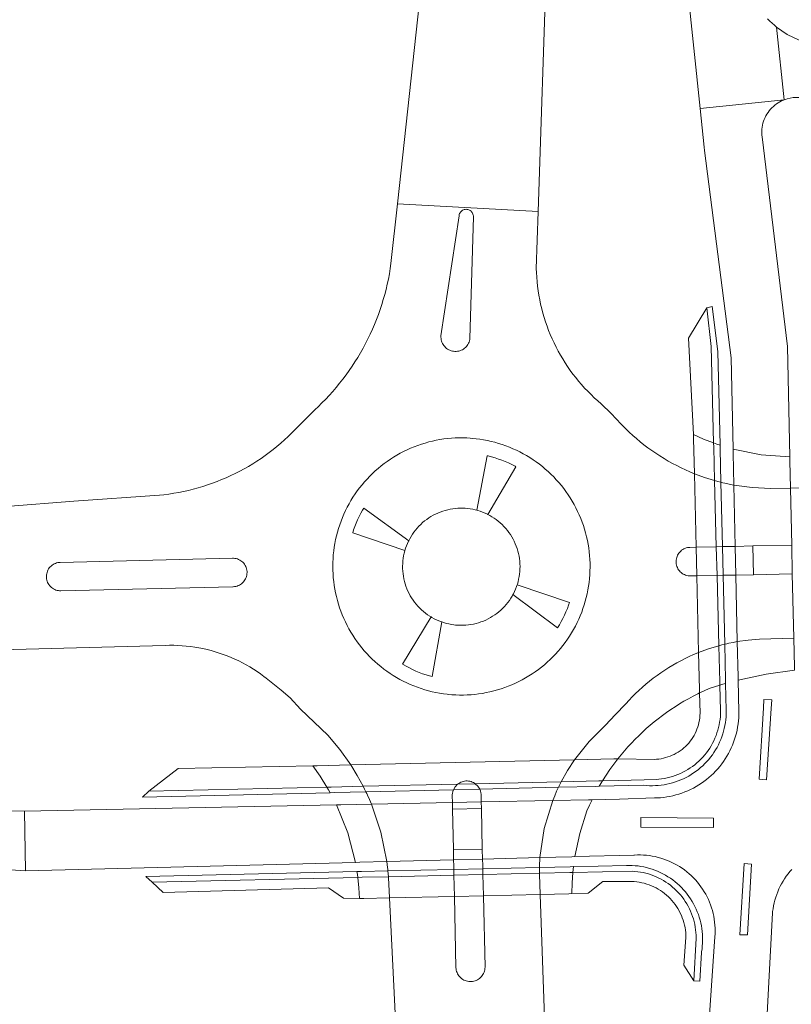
# Model space of a CAD drawing. Extents: x 152825 to 164088, y 457113 to 463005.
# Tile 205 of 256: x 157882 to 157936, y 461577 to 461646. Entities that reach past the tile are written whole.
import ezdxf

# ---------------------------------------------------------------- set-up
doc = ezdxf.new("R2010")
doc.units = 0
doc.header["$LTSCALE"] = 0.5
for name, color, linetype, lineweight in [('B-PV-VH-GESLOTENVERHARDING_ASFALT-GV', 251, 'CONTINUOUS', 18), ('B-PV-VH-ONVERHARD_ZAND-GV', 251, 'CONTINUOUS', 18), ('B-PV-VH-OPENVERHARDING_BETONSTRAATSTEEN-GV', 251, 'CONTINUOUS', 18)]:
    doc.layers.add(name, color=color, linetype=linetype, lineweight=lineweight)

msp = doc.modelspace()

# ---------------------------------------------------------------- linework, layer by layer
at = {"layer": 'B-PV-VH-GESLOTENVERHARDING_ASFALT-GV', "flags": 128}
for points in [[(157908.144, 461633.205), (157917.986, 461632.666), (157918.558, 461650.14), (157919.014, 461664.718), (157919.025, 461666.242), (157911.723, 461667.084), (157911.704, 461666.816), (157911.545, 461664.539)], [(157935.188, 461640.489), (157929.302, 461639.874), (157929.583, 461637.184), (157929.615, 461636.931), (157931.47, 461622.436), (157931.611, 461616.061), (157933.577, 461615.666), (157935.576, 461615.514), (157935.407, 461623.233), (157933.639, 461637.886), (157933.625, 461638.018), (157933.619, 461638.158), (157933.62, 461638.298), (157933.63, 461638.438), (157933.647, 461638.576), (157933.672, 461638.714), (157933.705, 461638.85), (157933.746, 461638.984), (157933.795, 461639.115), (157933.85, 461639.244), (157933.913, 461639.369), (157933.983, 461639.49), (157934.06, 461639.607), (157934.144, 461639.719), (157934.234, 461639.827), (157934.329, 461639.929), (157934.431, 461640.025), (157934.537, 461640.116), (157934.649, 461640.2), (157934.765, 461640.278), (157934.886, 461640.349), (157935.01, 461640.413), (157935.139, 461640.47)], [(157912.876, 461632.822), (157912.94, 461632.827), (157913.003, 461632.825), (157913.065, 461632.815), (157913.126, 461632.797), (157913.184, 461632.771), (157913.238, 461632.738), (157913.288, 461632.699), (157913.332, 461632.654), (157913.37, 461632.603), (157913.402, 461632.548), (157913.426, 461632.49), (157913.443, 461632.429), (157913.452, 461632.366), (157913.453, 461632.303), (157913.212, 461623.785), (157913.201, 461623.713), (157913.18, 461623.625), (157913.151, 461623.54), (157913.115, 461623.457), (157913.071, 461623.378), (157913.021, 461623.304), (157912.964, 461623.234), (157912.902, 461623.169), (157912.833, 461623.11), (157912.76, 461623.057), (157912.683, 461623.011), (157912.602, 461622.972), (157912.517, 461622.94), (157912.43, 461622.916), (157912.341, 461622.9), (157912.252, 461622.892), (157912.162, 461622.891), (157912.072, 461622.899), (157911.983, 461622.915), (157911.896, 461622.938), (157911.811, 461622.969), (157911.73, 461623.008), (157911.652, 461623.053), (157911.578, 461623.105), (157911.51, 461623.164), (157911.447, 461623.228), (157911.389, 461623.298), (157911.339, 461623.372), (157911.295, 461623.451), (157911.258, 461623.533), (157911.229, 461623.618), (157911.207, 461623.706), (157911.193, 461623.795), (157911.187, 461623.885), (157911.189, 461623.975), (157912.454, 461632.383), (157912.457, 461632.404), (157912.471, 461632.466), (157912.492, 461632.525), (157912.521, 461632.582), (157912.556, 461632.634), (157912.598, 461632.681), (157912.646, 461632.723), (157912.698, 461632.759), (157912.755, 461632.787), (157912.815, 461632.808)], [(157912.451, 461616.851), (157912.72, 461616.852), (157912.988, 461616.845), (157913.237, 461616.822), (157913.375, 461616.811), (157913.642, 461616.785), (157913.908, 461616.75), (157914.173, 461616.708), (157914.437, 461616.658), (157914.698, 461616.6), (157914.959, 461616.534), (157915.216, 461616.46), (157915.472, 461616.379), (157915.725, 461616.29), (157915.975, 461616.193), (157916.223, 461616.089), (157916.467, 461615.978), (157916.707, 461615.86), (157916.944, 461615.734), (157917.178, 461615.602), (157917.407, 461615.463), (157917.632, 461615.316), (157917.852, 461615.164), (157918.068, 461615.004), (157918.279, 461614.839), (157918.485, 461614.667), (157918.685, 461614.489), (157918.881, 461614.305), (157919.07, 461614.115), (157919.254, 461613.92), (157919.432, 461613.72), (157919.604, 461613.514), (157919.77, 461613.303), (157919.93, 461613.087), (157920.082, 461612.867), (157920.229, 461612.642), (157920.368, 461612.413), (157920.501, 461612.18), (157920.626, 461611.943), (157920.745, 461611.702), (157920.856, 461611.458), (157920.96, 461611.211), (157921.057, 461610.96), (157921.146, 461610.707), (157921.227, 461610.452), (157921.301, 461610.194), (157921.367, 461609.934), (157921.425, 461609.672), (157921.476, 461609.409), (157921.518, 461609.144), (157921.553, 461608.878), (157921.579, 461608.611), (157921.598, 461608.344), (157921.609, 461608.076), (157921.611, 461607.807), (157921.606, 461607.539), (157921.593, 461607.271), (157921.572, 461607.004), (157921.543, 461606.737), (157921.505, 461606.472), (157921.46, 461606.207), (157921.407, 461605.944), (157921.347, 461605.683), (157921.278, 461605.424), (157921.202, 461605.167), (157921.118, 461604.912), (157921.027, 461604.66), (157920.928, 461604.41), (157920.821, 461604.164), (157920.708, 461603.921), (157920.587, 461603.682), (157920.459, 461603.446), (157920.324, 461603.214), (157920.183, 461602.986), (157920.034, 461602.763), (157919.879, 461602.544), (157919.718, 461602.33), (157919.55, 461602.121), (157919.376, 461601.916), (157919.196, 461601.718), (157919.01, 461601.524), (157918.819, 461601.336), (157918.622, 461601.154), (157918.42, 461600.978), (157918.212, 461600.808), (157917.999, 461600.645), (157917.782, 461600.487), (157917.56, 461600.337), (157917.334, 461600.193), (157917.104, 461600.055), (157916.869, 461599.925), (157916.631, 461599.802), (157916.389, 461599.686), (157916.144, 461599.577), (157915.896, 461599.475), (157915.644, 461599.381), (157915.391, 461599.295), (157915.134, 461599.216), (157914.876, 461599.145), (157914.615, 461599.082), (157914.353, 461599.026), (157914.089, 461598.978), (157913.823, 461598.938), (157913.557, 461598.906), (157913.29, 461598.882), (157913.022, 461598.866), (157912.754, 461598.858), (157912.486, 461598.858), (157912.218, 461598.866), (157911.95, 461598.882), (157911.683, 461598.906), (157911.623, 461598.913), (157911.357, 461598.946), (157911.092, 461598.988), (157910.828, 461599.037), (157910.566, 461599.095), (157910.306, 461599.16), (157910.048, 461599.233), (157909.792, 461599.313), (157909.539, 461599.401), (157909.288, 461599.497), (157909.04, 461599.6), (157908.796, 461599.711), (157908.555, 461599.828), (157908.317, 461599.953), (157908.084, 461600.085), (157907.854, 461600.224), (157907.628, 461600.369), (157907.407, 461600.521), (157907.191, 461600.68), (157906.98, 461600.845), (157906.773, 461601.016), (157906.572, 461601.194), (157906.376, 461601.377), (157906.186, 461601.566), (157906.001, 461601.761), (157905.822, 461601.961), (157905.65, 461602.166), (157905.483, 461602.377), (157905.323, 461602.592), (157905.169, 461602.812), (157905.022, 461603.036), (157904.882, 461603.265), (157904.749, 461603.498), (157904.622, 461603.734), (157904.503, 461603.975), (157904.391, 461604.218), (157904.286, 461604.465), (157904.189, 461604.715), (157904.099, 461604.968), (157904.017, 461605.223), (157903.942, 461605.481), (157903.875, 461605.741), (157903.816, 461606.003), (157903.765, 461606.266), (157903.721, 461606.531), (157903.686, 461606.797), (157903.658, 461607.063), (157903.639, 461607.331), (157903.627, 461607.599), (157903.623, 461607.867), (157903.628, 461608.136), (157903.64, 461608.404), (157903.66, 461608.671), (157903.689, 461608.938), (157903.725, 461609.204), (157903.769, 461609.468), (157903.821, 461609.732), (157903.881, 461609.993), (157903.949, 461610.253), (157904.024, 461610.51), (157904.107, 461610.765), (157904.198, 461611.018), (157904.296, 461611.268), (157904.401, 461611.514), (157904.514, 461611.758), (157904.634, 461611.998), (157904.761, 461612.234), (157904.895, 461612.466), (157905.036, 461612.695), (157905.184, 461612.919), (157905.338, 461613.138), (157905.499, 461613.353), (157905.666, 461613.563), (157905.839, 461613.768), (157906.018, 461613.967), (157906.203, 461614.161), (157906.394, 461614.35), (157906.591, 461614.533), (157906.793, 461614.709), (157906.999, 461614.88), (157907.211, 461615.045), (157907.428, 461615.203), (157907.65, 461615.354), (157907.875, 461615.499), (157908.105, 461615.637), (157908.339, 461615.769), (157908.577, 461615.893), (157908.819, 461616.01), (157909.063, 461616.119), (157909.312, 461616.222), (157909.562, 461616.317), (157909.816, 461616.404), (157910.072, 461616.484), (157910.331, 461616.556), (157910.591, 461616.62), (157910.853, 461616.677), (157911.117, 461616.726), (157911.382, 461616.767), (157911.648, 461616.8), (157911.916, 461616.825), (157912.183, 461616.842)], [(157935.576, 461615.514), (157933.577, 461615.666), (157931.611, 461616.061), (157931.617, 461615.785), (157931.667, 461613.544), (157931.762, 461609.257), (157931.806, 461607.252), (157931.909, 461602.596), (157931.964, 461600.134), (157931.969, 461599.906), (157933.923, 461600.323), (157935.903, 461600.597), (157935.898, 461600.82), (157935.854, 461602.827), (157935.755, 461607.331), (157935.711, 461609.344), (157935.624, 461613.334), (157935.582, 461615.25)], [(157896.624, 461606.435), (157884.612, 461606.149), (157884.523, 461606.151), (157884.434, 461606.161), (157884.347, 461606.18), (157884.262, 461606.205), (157884.179, 461606.239), (157884.1, 461606.28), (157884.024, 461606.327), (157883.953, 461606.381), (157883.888, 461606.442), (157883.828, 461606.508), (157883.774, 461606.579), (157883.726, 461606.654), (157883.686, 461606.734), (157883.653, 461606.817), (157883.628, 461606.902), (157883.61, 461606.99), (157883.6, 461607.078), (157883.598, 461607.167), (157883.604, 461607.256), (157883.618, 461607.344), (157883.64, 461607.431), (157883.67, 461607.515), (157883.707, 461607.596), (157883.751, 461607.674), (157883.802, 461607.747), (157883.859, 461607.815), (157883.922, 461607.878), (157883.991, 461607.935), (157884.064, 461607.986), (157884.141, 461608.03), (157884.223, 461608.067), (157884.307, 461608.096), (157884.393, 461608.118), (157884.481, 461608.132), (157884.571, 461608.138), (157896.603, 461608.428), (157896.692, 461608.427), (157896.781, 461608.417), (157896.869, 461608.4), (157896.954, 461608.375), (157897.037, 461608.342), (157897.117, 461608.302), (157897.193, 461608.255), (157897.264, 461608.201), (157897.331, 461608.142), (157897.392, 461608.076), (157897.446, 461608.006), (157897.494, 461607.93), (157897.536, 461607.851), (157897.569, 461607.769), (157897.596, 461607.683), (157897.614, 461607.596), (157897.625, 461607.507), (157897.628, 461607.418), (157897.623, 461607.329), (157897.61, 461607.241), (157897.589, 461607.154), (157897.56, 461607.069), (157897.524, 461606.988), (157897.481, 461606.91), (157897.43, 461606.836), (157897.374, 461606.767), (157897.311, 461606.703), (157897.244, 461606.645), (157897.171, 461606.593), (157897.093, 461606.549), (157897.013, 461606.511), (157896.929, 461606.48), (157896.842, 461606.458), (157896.754, 461606.443), (157896.665, 461606.436)], [(157933.739, 461597.958), (157933.772, 461598.559), (157934.313, 461598.532), (157934.265, 461597.918), (157933.961, 461592.938), (157933.433, 461592.967)], [(157920.042, 461593.58), (157920.534, 461594.334), (157904.886, 461593.969), (157905.338, 461593.235), (157905.751, 461592.479), (157905.849, 461592.284), (157905.945, 461592.087), (157905.999, 461591.973), (157906.052, 461591.858), (157906.192, 461591.547), (157906.324, 461591.233), (157906.991, 461589.258), (157907.402, 461587.215), (157907.43, 461587.004), (157907.454, 461586.792), (157907.466, 461586.678), (157907.477, 461586.564), (157907.495, 461586.36), (157907.511, 461586.155), (157907.513, 461586.125), (157907.515, 461586.096), (157907.584, 461584.673), (157912.129, 461584.78), (157912.096, 461586.262), (157912.088, 461586.67), (157912.082, 461586.912), (157912.073, 461587.336), (157912.058, 461588.059), (157911.997, 461590.868), (157911.986, 461591.346), (157911.976, 461591.819), (157911.977, 461591.899), (157911.985, 461591.978), (157912.011, 461592.108), (157912.054, 461592.233), (157912.18, 461592.45), (157912.354, 461592.63), (157912.427, 461592.683), (157912.504, 461592.729), (157912.585, 461592.768), (157912.669, 461592.8), (157912.755, 461592.824), (157912.844, 461592.841), (157912.933, 461592.849), (157913.023, 461592.85), (157913.113, 461592.842), (157913.201, 461592.827), (157913.288, 461592.803), (157913.372, 461592.773), (157913.454, 461592.734), (157913.531, 461592.689), (157913.578, 461592.657), (157913.76, 461592.486), (157913.895, 461592.276), (157913.945, 461592.15), (157913.977, 461592.018), (157913.989, 461591.928), (157913.993, 461591.838), (157914.003, 461591.386), (157914.014, 461590.919), (157914.079, 461588.09), (157914.095, 461587.389), (157914.105, 461586.964), (157914.111, 461586.716), (157914.12, 461586.309), (157914.154, 461584.828), (157918.126, 461584.921), (157918.076, 461586.338), (157918.076, 461586.37), (157918.075, 461586.402), (157918.075, 461586.605), (157918.077, 461586.807), (157918.08, 461586.937), (157918.085, 461587.067), (157918.095, 461587.28), (157918.108, 461587.493), (157918.406, 461589.524), (157919.007, 461591.487), (157919.138, 461591.808), (157919.276, 461592.126), (157919.341, 461592.267), (157919.407, 461592.407), (157919.502, 461592.602), (157919.601, 461592.795)], [(157905.202, 461587.158), (157904.664, 461589.213), (157903.872, 461591.184), (157882.073, 461590.748), (157882.137, 461586.558)], [(157920.558, 461587.557), (157920.898, 461589.181), (157921.393, 461590.765), (157921.568, 461591.155), (157921.753, 461591.541), (157921.502, 461591.536), (157919.007, 461591.487), (157914.003, 461591.386), (157911.986, 461591.346), (157906.324, 461591.233), (157904.18, 461591.19), (157903.872, 461591.184), (157904.664, 461589.213), (157905.202, 461587.158), (157905.512, 461587.166), (157907.402, 461587.215), (157912.073, 461587.336), (157914.095, 461587.389), (157918.108, 461587.493), (157920.33, 461587.551)], [(157930.238, 461590.259), (157930.233, 461589.587), (157925.163, 461589.622), (157925.168, 461590.294)], [(157932.096, 461582.09), (157932.378, 461587.083), (157932.907, 461587.032), (157932.613, 461582.081)]]:
    msp.add_lwpolyline(points, close=True, dxfattribs=at)
for points in [[(157927.096, 461660.993), (157929.302, 461639.874), (157935.188, 461640.489), (157934.653, 461645.578), (157934.506, 461645.696), (157934.338, 461645.841), (157934.174, 461645.991), (157934.017, 461646.148)], [(158000, 461623.431), (157945.104, 461641.165), (157940.749, 461642.658), (157939.855, 461642.964), (157935.401, 461645.049), (157934.653, 461645.578), (157935.188, 461640.489), (157935.269, 461640.519), (157935.403, 461640.561), (157935.612, 461640.61), (157935.825, 461640.641), (157936.516, 461640.64), (157937.733, 461640.29), (158000, 461620.329)], [(157876.846, 461601.924), (157891.908, 461602.335), (157892.203, 461602.341), (157892.498, 461602.339), (157892.793, 461602.33), (157893.087, 461602.312), (157893.381, 461602.286), (157893.674, 461602.252), (157893.966, 461602.211), (157894.257, 461602.161), (157894.546, 461602.104), (157894.834, 461602.038), (157895.12, 461601.965), (157895.403, 461601.885), (157895.685, 461601.796), (157895.964, 461601.7), (157896.24, 461601.596), (157896.513, 461601.485), (157896.783, 461601.367), (157897.05, 461601.241), (157897.314, 461601.109), (157897.573, 461600.969), (157897.829, 461600.822), (157898.081, 461600.668), (157898.328, 461600.507), (157898.571, 461600.34), (157898.81, 461600.166), (157898.967, 461600.046), (157900.012, 461599.209), (157900.632, 461598.675), (157901.366, 461597.882), (157903.275, 461596.049), (157904.122, 461595.041), (157904.886, 461593.969), (157920.534, 461594.334), (157921.546, 461595.607), (157922.703, 461596.751), (157923.379, 461597.465), (157924.121, 461598.247), (157924.341, 461598.49), (157924.566, 461598.728), (157924.797, 461598.96), (157925.034, 461599.186), (157925.276, 461599.407), (157925.523, 461599.621), (157925.776, 461599.829), (157926.034, 461600.032), (157926.297, 461600.227), (157926.564, 461600.417), (157926.835, 461600.599), (157927.112, 461600.775), (157927.392, 461600.945), (157927.677, 461601.107), (157927.965, 461601.262), (157928.257, 461601.411), (157928.552, 461601.552), (157928.851, 461601.686), (157929.153, 461601.812), (157929.203, 461601.832), (157929.078, 461607.198), (157928.638, 461607.189), (157928.557, 461607.191), (157928.468, 461607.202), (157928.381, 461607.22), (157928.295, 461607.246), (157928.212, 461607.279), (157928.133, 461607.32), (157928.057, 461607.368), (157927.986, 461607.422), (157927.92, 461607.482), (157927.86, 461607.548), (157927.806, 461607.619), (157927.758, 461607.695), (157927.718, 461607.775), (157927.684, 461607.858), (157927.658, 461607.943), (157927.64, 461608.031), (157927.63, 461608.12), (157927.628, 461608.209), (157927.634, 461608.298), (157927.648, 461608.387), (157927.669, 461608.473), (157927.698, 461608.558), (157927.735, 461608.639), (157927.779, 461608.717), (157927.83, 461608.791), (157927.887, 461608.86), (157927.95, 461608.923), (157928.018, 461608.981), (157928.091, 461609.032), (157928.169, 461609.077), (157928.25, 461609.114), (157928.334, 461609.144), (157928.421, 461609.167), (157928.509, 461609.181), (157928.598, 461609.188), (157929.031, 461609.197), (157928.912, 461614.338), (157928.598, 461614.468), (157928.286, 461614.605), (157927.978, 461614.749), (157927.674, 461614.901), (157927.373, 461615.06), (157927.076, 461615.226), (157926.783, 461615.398), (157926.494, 461615.578), (157926.21, 461615.764), (157925.93, 461615.957), (157925.654, 461616.157), (157925.383, 461616.363), (157925.118, 461616.575), (157924.857, 461616.793), (157924.602, 461617.018), (157924.351, 461617.249), (157924.107, 461617.485), (157923.868, 461617.727), (157923.785, 461617.813), (157923.086, 461618.557), (157922.389, 461619.232), (157922.147, 461619.44), (157921.911, 461619.654), (157921.68, 461619.874), (157921.455, 461620.1), (157921.235, 461620.331), (157921.022, 461620.567), (157920.814, 461620.809), (157920.612, 461621.056), (157920.417, 461621.308), (157920.228, 461621.565), (157920.046, 461621.826), (157919.87, 461622.093), (157919.701, 461622.363), (157919.539, 461622.637), (157919.383, 461622.916), (157919.235, 461623.198), (157919.094, 461623.484), (157918.96, 461623.773), (157918.834, 461624.066), (157918.714, 461624.361), (157918.603, 461624.66), (157918.498, 461624.961), (157918.402, 461625.265), (157918.313, 461625.571), (157918.231, 461625.88), (157918.158, 461626.19), (157918.092, 461626.502), (157918.034, 461626.815), (157917.984, 461627.13), (157917.942, 461627.446), (157917.908, 461627.763), (157917.882, 461628.081), (157917.864, 461628.399), (157917.855, 461628.659), (157917.986, 461632.666), (157908.144, 461633.205), (157907.693, 461629.045), (157907.64, 461628.679), (157907.578, 461628.315), (157907.509, 461627.952), (157907.432, 461627.591), (157907.347, 461627.231), (157907.255, 461626.874), (157907.155, 461626.518), (157907.047, 461626.165), (157906.931, 461625.814), (157906.808, 461625.466), (157906.677, 461625.121), (157906.539, 461624.778), (157906.393, 461624.438), (157906.24, 461624.102), (157906.08, 461623.769), (157905.913, 461623.44), (157905.739, 461623.114), (157905.558, 461622.792), (157905.369, 461622.475), (157905.174, 461622.161), (157904.972, 461621.852), (157904.764, 461621.547), (157904.549, 461621.246), (157904.327, 461620.951), (157904.099, 461620.66), (157903.865, 461620.374), (157903.625, 461620.094), (157903.378, 461619.818), (157903.126, 461619.549), (157902.868, 461619.284), (157902.605, 461619.025), (157902.399, 461618.831), (157901.676, 461618.112), (157900.997, 461617.436), (157900.753, 461617.187), (157900.503, 461616.944), (157900.247, 461616.707), (157899.986, 461616.476), (157899.72, 461616.251), (157899.449, 461616.032), (157899.173, 461615.819), (157898.892, 461615.612), (157898.606, 461615.412), (157898.316, 461615.219), (157898.021, 461615.032), (157897.723, 461614.853), (157897.42, 461614.68), (157897.113, 461614.514), (157896.803, 461614.355), (157896.489, 461614.203), (157896.171, 461614.059), (157895.851, 461613.922), (157895.527, 461613.792), (157895.201, 461613.67), (157894.871, 461613.555), (157894.54, 461613.448), (157894.205, 461613.349), (157893.869, 461613.257), (157893.531, 461613.173), (157893.19, 461613.097), (157892.849, 461613.028), (157892.505, 461612.968), (157892.161, 461612.915), (157891.815, 461612.87), (157891.516, 461612.838), (157885.525, 461612.423), (157880.788, 461612.039)], [(157937.596, 461613.374), (157935.624, 461613.334), (157934.253, 461613.306), (157932.955, 461613.367), (157931.667, 461613.544), (157931.347, 461613.606), (157931.028, 461613.676), (157930.894, 461613.707), (157930.761, 461613.74), (157930.54, 461613.797), (157930.32, 461613.858), (157929.61, 461614.08), (157928.912, 461614.338), (157929.031, 461609.197), (157930.441, 461609.228), (157930.867, 461609.238), (157931.139, 461609.244), (157931.762, 461609.257), (157932.992, 461609.284), (157935.711, 461609.344)], [(157935.755, 461607.331), (157933.045, 461607.277), (157931.806, 461607.252), (157931.189, 461607.24), (157930.914, 461607.234), (157930.493, 461607.226), (157929.078, 461607.198), (157929.203, 461601.832), (157929.905, 461602.09), (157930.62, 461602.309), (157930.823, 461602.363), (157931.027, 461602.413), (157931.168, 461602.447), (157931.309, 461602.478), (157931.608, 461602.54), (157931.909, 461602.596), (157932.678, 461602.705), (157933.452, 461602.769), (157935.854, 461602.827)], [(157935.903, 461600.597), (157933.923, 461600.323), (157931.969, 461599.906), (157932.018, 461597.695), (157932.017, 461597.493), (157932.008, 461597.274), (157931.99, 461597.056), (157931.966, 461596.839), (157931.933, 461596.623), (157931.892, 461596.409), (157931.843, 461596.196), (157931.787, 461595.984), (157931.722, 461595.776), (157931.651, 461595.569), (157931.571, 461595.365), (157931.485, 461595.165), (157931.391, 461594.968), (157931.29, 461594.774), (157931.182, 461594.584), (157931.067, 461594.398), (157930.945, 461594.216), (157930.817, 461594.04), (157930.682, 461593.867), (157930.541, 461593.7), (157930.394, 461593.539), (157930.242, 461593.382), (157930.083, 461593.232), (157929.92, 461593.087), (157929.751, 461592.948), (157929.577, 461592.816), (157929.398, 461592.69), (157929.215, 461592.571), (157929.028, 461592.458), (157928.836, 461592.353), (157928.641, 461592.254), (157928.443, 461592.163), (157928.241, 461592.079), (157928.036, 461592.002), (157927.829, 461591.933), (157927.619, 461591.872), (157927.407, 461591.818), (157927.194, 461591.773), (157926.978, 461591.735), (157926.762, 461591.705), (157926.545, 461591.682), (157926.326, 461591.668), (157926.108, 461591.662), (157923.682, 461591.58), (157921.753, 461591.541), (157921.568, 461591.155), (157921.393, 461590.765), (157920.898, 461589.181), (157920.558, 461587.557), (157924.676, 461587.664), (157924.731, 461587.668), (157924.938, 461587.676), (157925.144, 461587.676), (157925.35, 461587.668), (157925.556, 461587.652), (157925.76, 461587.628), (157925.964, 461587.596), (157926.166, 461587.557), (157926.367, 461587.509), (157926.566, 461587.454), (157926.762, 461587.391), (157926.956, 461587.321), (157927.147, 461587.243), (157927.335, 461587.157), (157927.519, 461587.065), (157927.7, 461586.965), (157927.876, 461586.859), (157928.049, 461586.746), (157928.216, 461586.626), (157928.38, 461586.499), (157928.538, 461586.367), (157928.69, 461586.228), (157928.838, 461586.084), (157928.979, 461585.934), (157929.115, 461585.779), (157929.244, 461585.618), (157929.368, 461585.453), (157929.484, 461585.283), (157929.594, 461585.108), (157929.698, 461584.93), (157929.794, 461584.747), (157929.883, 461584.561), (157929.964, 461584.372), (157930.039, 461584.18), (157930.106, 461583.985), (157930.165, 461583.787), (157930.216, 461583.587), (157930.26, 461583.386), (157930.296, 461583.183), (157930.324, 461582.978), (157930.344, 461582.773), (157930.356, 461582.567), (157930.36, 461582.361), (157930.356, 461582.155), (157930.344, 461581.949), (157929.328, 461567.283)], [(157877.603, 461586.875), (157882.137, 461586.558), (157882.073, 461590.748), (157857.728, 461590.896)], [(157933.016, 461558.062), (157934.368, 461583.632), (157934.377, 461583.715), (157934.405, 461583.919), (157934.441, 461584.122), (157934.485, 461584.323), (157934.537, 461584.523), (157934.597, 461584.72), (157934.664, 461584.915), (157934.738, 461585.107), (157934.82, 461585.296), (157934.909, 461585.482), (157935.006, 461585.664), (157935.109, 461585.842), (157935.219, 461586.016), (157935.336, 461586.186), (157935.459, 461586.351), (157935.589, 461586.511), (157935.725, 461586.666)], [(157918.453, 461575.645), (157918.126, 461584.921), (157914.154, 461584.828), (157914.269, 461579.827), (157914.264, 461579.737), (157914.252, 461579.648), (157914.231, 461579.56), (157914.203, 461579.474), (157914.168, 461579.391), (157914.125, 461579.312), (157914.075, 461579.237), (157914.019, 461579.166), (157913.957, 461579.101), (157913.889, 461579.041), (157913.817, 461578.988), (157913.74, 461578.941), (157913.659, 461578.902), (157913.574, 461578.869), (157913.488, 461578.844), (157913.399, 461578.827), (157913.31, 461578.818), (157913.219, 461578.817), (157913.13, 461578.824), (157913.041, 461578.839), (157912.953, 461578.862), (157912.868, 461578.892), (157912.786, 461578.93), (157912.708, 461578.975), (157912.634, 461579.026), (157912.565, 461579.084), (157912.502, 461579.148), (157912.444, 461579.217), (157912.392, 461579.291), (157912.348, 461579.37), (157912.31, 461579.451), (157912.28, 461579.536), (157912.258, 461579.624), (157912.243, 461579.713), (157912.237, 461579.781), (157912.129, 461584.78), (157907.584, 461584.673), (157908.024, 461575.646)]]:
    msp.add_lwpolyline(points, dxfattribs=at)
at = {"layer": 'B-PV-VH-ONVERHARD_ZAND-GV', "flags": 128}
for points in [[(157913.003, 461632.825), (157912.94, 461632.827), (157912.876, 461632.822), (157912.815, 461632.808), (157912.755, 461632.787), (157912.698, 461632.759), (157912.646, 461632.723), (157912.598, 461632.681), (157912.556, 461632.634), (157912.521, 461632.582), (157912.492, 461632.525), (157912.471, 461632.466), (157912.457, 461632.404), (157912.454, 461632.383), (157911.189, 461623.975), (157911.187, 461623.885), (157911.193, 461623.795), (157911.207, 461623.706), (157911.229, 461623.618), (157911.258, 461623.533), (157911.295, 461623.451), (157911.339, 461623.372), (157911.389, 461623.298), (157911.447, 461623.228), (157911.51, 461623.164), (157911.578, 461623.105), (157911.652, 461623.053), (157911.73, 461623.008), (157911.811, 461622.969), (157911.896, 461622.938), (157911.983, 461622.915), (157912.072, 461622.899), (157912.162, 461622.891), (157912.252, 461622.892), (157912.341, 461622.9), (157912.43, 461622.916), (157912.517, 461622.94), (157912.602, 461622.972), (157912.683, 461623.011), (157912.76, 461623.057), (157912.833, 461623.11), (157912.902, 461623.169), (157912.964, 461623.234), (157913.021, 461623.304), (157913.071, 461623.378), (157913.115, 461623.457), (157913.151, 461623.54), (157913.18, 461623.625), (157913.201, 461623.713), (157913.212, 461623.785), (157913.453, 461632.303), (157913.452, 461632.366), (157913.443, 461632.429), (157913.426, 461632.49), (157913.402, 461632.548), (157913.37, 461632.603), (157913.332, 461632.654), (157913.288, 461632.699), (157913.238, 461632.738), (157913.184, 461632.771), (157913.126, 461632.797), (157913.065, 461632.815)], [(157928.846, 461617.07), (157929.542, 461616.762), (157930.252, 461616.486), (157930.077, 461623.231), (157929.773, 461625.942), (157928.501, 461623.824)], [(157930.252, 461616.486), (157930.475, 461616.407), (157930.7, 461616.332), (157930.546, 461622.883), (157930.162, 461626.023), (157929.773, 461625.942), (157930.077, 461623.231)], [(157930.252, 461616.486), (157929.542, 461616.762), (157928.846, 461617.07), (157928.85, 461617.001), (157928.855, 461616.776), (157928.912, 461614.338), (157929.031, 461609.197), (157929.078, 461607.198), (157929.203, 461601.832), (157929.263, 461599.248), (157929.269, 461599.004), (157929.603, 461599.162), (157929.94, 461599.313), (157930.315, 461599.435), (157930.692, 461599.553), (157930.686, 461599.782), (157930.62, 461602.309), (157930.493, 461607.226), (157930.441, 461609.228), (157930.32, 461613.858), (157930.26, 461616.203)], [(157930.7, 461616.332), (157930.475, 461616.407), (157930.252, 461616.486), (157930.26, 461616.203), (157930.32, 461613.858), (157930.441, 461609.228), (157930.493, 461607.226), (157930.62, 461602.309), (157930.686, 461599.782), (157930.692, 461599.553), (157930.891, 461599.612), (157931.091, 461599.67), (157931.086, 461599.9), (157931.027, 461602.413), (157930.914, 461607.234), (157930.867, 461609.238), (157930.761, 461613.74), (157930.706, 461616.051)], [(157914.483, 461615.578), (157914.424, 461615.591), (157913.693, 461611.784), (157913.76, 461611.766), (157913.932, 461611.712), (157914.102, 461611.65), (157914.27, 461611.581), (157914.433, 461611.504), (157914.476, 461611.481), (157916.428, 461614.829), (157916.365, 461614.864), (157916.141, 461614.979), (157915.913, 461615.087), (157915.681, 461615.187), (157915.447, 461615.281), (157915.209, 461615.366), (157914.97, 461615.444), (157914.727, 461615.515)], [(157908.929, 461609.645), (157905.788, 461611.933), (157905.705, 461611.795), (157905.583, 461611.574), (157905.468, 461611.349), (157905.361, 461611.121), (157905.26, 461610.889), (157905.167, 461610.655), (157905.082, 461610.417), (157905.014, 461610.207), (157908.664, 461608.959), (157908.716, 461609.127), (157908.777, 461609.298), (157908.846, 461609.465), (157908.921, 461609.63)], [(157929.078, 461607.198), (157929.031, 461609.197), (157928.598, 461609.188), (157928.509, 461609.181), (157928.421, 461609.167), (157928.334, 461609.144), (157928.25, 461609.114), (157928.169, 461609.077), (157928.091, 461609.032), (157928.018, 461608.981), (157927.95, 461608.923), (157927.887, 461608.86), (157927.83, 461608.791), (157927.779, 461608.717), (157927.735, 461608.639), (157927.698, 461608.558), (157927.669, 461608.473), (157927.648, 461608.387), (157927.634, 461608.298), (157927.628, 461608.209), (157927.63, 461608.12), (157927.64, 461608.031), (157927.658, 461607.943), (157927.684, 461607.858), (157927.718, 461607.775), (157927.758, 461607.695), (157927.806, 461607.619), (157927.86, 461607.548), (157927.92, 461607.482), (157927.986, 461607.422), (157928.057, 461607.368), (157928.133, 461607.32), (157928.212, 461607.279), (157928.295, 461607.246), (157928.381, 461607.22), (157928.468, 461607.202), (157928.557, 461607.191), (157928.638, 461607.189)], [(157933.045, 461607.277), (157932.992, 461609.284), (157931.762, 461609.257), (157931.139, 461609.244), (157930.867, 461609.238), (157930.441, 461609.228), (157929.031, 461609.197), (157929.078, 461607.198), (157930.493, 461607.226), (157930.914, 461607.234), (157931.189, 461607.24), (157931.806, 461607.252)], [(157896.692, 461608.427), (157896.603, 461608.428), (157884.571, 461608.138), (157884.481, 461608.132), (157884.393, 461608.118), (157884.307, 461608.096), (157884.223, 461608.067), (157884.141, 461608.03), (157884.064, 461607.986), (157883.991, 461607.935), (157883.922, 461607.878), (157883.859, 461607.815), (157883.802, 461607.747), (157883.751, 461607.674), (157883.707, 461607.596), (157883.67, 461607.515), (157883.64, 461607.431), (157883.618, 461607.344), (157883.604, 461607.256), (157883.598, 461607.167), (157883.6, 461607.078), (157883.61, 461606.99), (157883.628, 461606.902), (157883.653, 461606.817), (157883.686, 461606.734), (157883.726, 461606.654), (157883.774, 461606.579), (157883.828, 461606.508), (157883.888, 461606.442), (157883.953, 461606.381), (157884.024, 461606.327), (157884.1, 461606.28), (157884.179, 461606.239), (157884.262, 461606.205), (157884.347, 461606.18), (157884.434, 461606.161), (157884.523, 461606.151), (157884.612, 461606.149), (157896.624, 461606.435), (157896.665, 461606.436), (157896.754, 461606.443), (157896.842, 461606.458), (157896.929, 461606.48), (157897.013, 461606.511), (157897.093, 461606.549), (157897.171, 461606.593), (157897.244, 461606.645), (157897.311, 461606.703), (157897.374, 461606.767), (157897.43, 461606.836), (157897.481, 461606.91), (157897.524, 461606.988), (157897.56, 461607.069), (157897.589, 461607.154), (157897.61, 461607.241), (157897.623, 461607.329), (157897.628, 461607.418), (157897.625, 461607.507), (157897.614, 461607.596), (157897.596, 461607.683), (157897.569, 461607.769), (157897.536, 461607.851), (157897.494, 461607.93), (157897.446, 461608.006), (157897.392, 461608.076), (157897.331, 461608.142), (157897.264, 461608.201), (157897.193, 461608.255), (157897.117, 461608.302), (157897.037, 461608.342), (157896.954, 461608.375), (157896.869, 461608.4), (157896.781, 461608.417)], [(157920.175, 461605.323), (157916.511, 461606.562), (157916.47, 461606.44), (157916.405, 461606.271), (157916.332, 461606.105), (157916.252, 461605.942), (157916.219, 461605.883), (157919.335, 461603.558), (157919.337, 461603.562), (157919.469, 461603.777), (157919.594, 461603.996), (157919.713, 461604.218), (157919.824, 461604.445), (157919.928, 461604.675), (157920.024, 461604.908), (157920.113, 461605.144)], [(157910.559, 461604.283), (157910.494, 461604.322), (157908.505, 461601.021), (157908.538, 461601), (157908.757, 461600.874), (157908.98, 461600.756), (157909.206, 461600.644), (157909.436, 461600.54), (157909.669, 461600.443), (157909.905, 461600.353), (157910.143, 461600.271), (157910.385, 461600.196), (157910.565, 461600.147), (157911.246, 461603.969), (157911.215, 461603.979), (157911.046, 461604.044), (157910.88, 461604.117), (157910.717, 461604.196)], [(157922.485, 461592.86), (157922.368, 461592.668), (157922.254, 461592.475), (157925.368, 461592.549), (157925.571, 461592.53), (157925.775, 461592.52), (157925.978, 461592.517), (157926.182, 461592.523), (157926.385, 461592.536), (157926.588, 461592.557), (157926.79, 461592.587), (157926.99, 461592.624), (157927.189, 461592.669), (157927.386, 461592.722), (157927.58, 461592.782), (157927.773, 461592.85), (157927.962, 461592.926), (157928.148, 461593.009), (157928.331, 461593.099), (157928.51, 461593.196), (157928.685, 461593.3), (157928.856, 461593.411), (157929.023, 461593.529), (157929.184, 461593.653), (157929.341, 461593.783), (157929.492, 461593.92), (157929.638, 461594.062), (157929.779, 461594.21), (157929.913, 461594.363), (157930.041, 461594.521), (157930.163, 461594.685), (157930.279, 461594.852), (157930.388, 461595.025), (157930.49, 461595.201), (157930.585, 461595.382), (157930.672, 461595.566), (157930.753, 461595.753), (157930.826, 461595.943), (157930.892, 461596.136), (157930.95, 461596.332), (157931, 461596.529), (157931.042, 461596.728), (157931.077, 461596.929), (157931.104, 461597.131), (157931.122, 461597.334), (157931.133, 461597.538), (157931.136, 461597.742), (157931.135, 461597.808), (157931.091, 461599.67), (157930.891, 461599.612), (157930.692, 461599.553), (157930.739, 461597.745), (157930.735, 461597.549), (157930.723, 461597.354), (157930.703, 461597.159), (157930.675, 461596.965), (157930.639, 461596.772), (157930.596, 461596.581), (157930.545, 461596.392), (157930.486, 461596.205), (157930.419, 461596.021), (157930.345, 461595.839), (157930.264, 461595.661), (157930.175, 461595.486), (157930.079, 461595.315), (157929.977, 461595.148), (157929.867, 461594.986), (157929.751, 461594.827), (157929.629, 461594.674), (157929.501, 461594.526), (157929.367, 461594.383), (157929.227, 461594.246), (157929.081, 461594.115), (157928.93, 461593.99), (157928.775, 461593.871), (157928.614, 461593.758), (157928.449, 461593.652), (157928.28, 461593.553), (157928.107, 461593.461), (157927.931, 461593.376), (157927.751, 461593.299), (157927.568, 461593.228), (157927.382, 461593.166), (157927.194, 461593.111), (157927.004, 461593.063), (157926.812, 461593.024), (157926.619, 461592.992), (157926.424, 461592.968), (157926.286, 461592.956), (157923.611, 461592.886)], [(157923.563, 461594.404), (157923.002, 461593.648), (157922.485, 461592.86), (157923.611, 461592.886), (157926.286, 461592.956), (157926.424, 461592.968), (157926.619, 461592.992), (157926.812, 461593.024), (157927.004, 461593.063), (157927.194, 461593.111), (157927.382, 461593.166), (157927.568, 461593.228), (157927.751, 461593.299), (157927.931, 461593.376), (157928.107, 461593.461), (157928.28, 461593.553), (157928.449, 461593.652), (157928.614, 461593.758), (157928.775, 461593.871), (157928.93, 461593.99), (157929.081, 461594.115), (157929.227, 461594.246), (157929.367, 461594.383), (157929.501, 461594.526), (157929.629, 461594.674), (157929.751, 461594.827), (157929.867, 461594.986), (157929.977, 461595.148), (157930.079, 461595.315), (157930.175, 461595.486), (157930.264, 461595.661), (157930.345, 461595.839), (157930.419, 461596.021), (157930.486, 461596.205), (157930.545, 461596.392), (157930.596, 461596.581), (157930.639, 461596.772), (157930.675, 461596.965), (157930.703, 461597.159), (157930.723, 461597.354), (157930.735, 461597.549), (157930.739, 461597.745), (157930.692, 461599.553), (157930.315, 461599.435), (157929.94, 461599.313), (157929.603, 461599.162), (157929.269, 461599.004), (157929.269, 461598.984), (157929.301, 461597.614), (157929.301, 461597.581), (157929.294, 461597.42), (157929.279, 461597.258), (157929.257, 461597.098), (157929.226, 461596.939), (157929.188, 461596.782), (157929.142, 461596.627), (157929.089, 461596.474), (157929.027, 461596.324), (157928.959, 461596.178), (157928.884, 461596.035), (157928.801, 461595.896), (157928.712, 461595.761), (157928.616, 461595.631), (157928.514, 461595.505), (157928.405, 461595.385), (157928.291, 461595.27), (157928.172, 461595.161), (157928.047, 461595.058), (157927.917, 461594.962), (157927.783, 461594.872), (157927.644, 461594.788), (157927.501, 461594.712), (157927.355, 461594.643), (157927.206, 461594.581), (157927.053, 461594.527), (157926.898, 461594.48), (157926.741, 461594.441), (157926.583, 461594.409), (157926.423, 461594.386), (157926.262, 461594.37), (157926.1, 461594.363), (157923.591, 461594.405)], [(157929.269, 461598.984), (157929.269, 461599.004), (157929.137, 461598.939), (157928.815, 461598.774), (157928.496, 461598.602), (157928.181, 461598.423), (157927.87, 461598.237), (157927.564, 461598.044), (157927.262, 461597.844), (157926.964, 461597.638), (157926.67, 461597.425), (157926.382, 461597.206), (157926.099, 461596.981), (157925.82, 461596.749), (157925.547, 461596.511), (157925.279, 461596.267), (157925.016, 461596.018), (157924.76, 461595.762), (157924.508, 461595.501), (157924.263, 461595.235), (157924.024, 461594.963), (157923.79, 461594.686), (157923.563, 461594.404), (157923.591, 461594.405), (157926.1, 461594.363), (157926.262, 461594.37), (157926.423, 461594.386), (157926.583, 461594.409), (157926.741, 461594.441), (157926.898, 461594.48), (157927.053, 461594.527), (157927.206, 461594.581), (157927.355, 461594.643), (157927.501, 461594.712), (157927.644, 461594.788), (157927.783, 461594.872), (157927.917, 461594.962), (157928.047, 461595.058), (157928.172, 461595.161), (157928.291, 461595.27), (157928.405, 461595.385), (157928.514, 461595.505), (157928.616, 461595.631), (157928.712, 461595.761), (157928.801, 461595.896), (157928.884, 461596.035), (157928.959, 461596.178), (157929.027, 461596.324), (157929.089, 461596.474), (157929.142, 461596.627), (157929.188, 461596.782), (157929.226, 461596.939), (157929.257, 461597.098), (157929.279, 461597.258), (157929.294, 461597.42), (157929.301, 461597.581), (157929.301, 461597.614)], [(157903.216, 461592.421), (157902.747, 461593.177), (157902.239, 461593.907), (157892.814, 461593.721), (157890.771, 461592.138)], [(157922.485, 461592.86), (157923.002, 461593.648), (157923.563, 461594.404), (157923.275, 461594.398), (157920.534, 461594.334), (157904.886, 461593.969), (157902.526, 461593.914), (157902.239, 461593.907), (157902.747, 461593.177), (157903.216, 461592.421), (157903.517, 461592.428), (157905.751, 461592.479), (157912.354, 461592.63), (157913.578, 461592.657), (157919.601, 461592.795), (157922.219, 461592.854)], [(157922.254, 461592.475), (157922.368, 461592.668), (157922.485, 461592.86), (157922.219, 461592.854), (157919.601, 461592.795), (157913.578, 461592.657), (157912.354, 461592.63), (157905.751, 461592.479), (157903.517, 461592.428), (157903.216, 461592.421), (157903.329, 461592.225), (157903.439, 461592.028), (157903.742, 461592.035), (157905.945, 461592.087), (157912.054, 461592.233), (157913.895, 461592.276), (157919.407, 461592.407), (157921.993, 461592.469)], [(157913.113, 461592.842), (157913.023, 461592.85), (157912.933, 461592.849), (157912.844, 461592.841), (157912.755, 461592.824), (157912.669, 461592.8), (157912.585, 461592.768), (157912.504, 461592.729), (157912.427, 461592.683), (157912.354, 461592.63), (157912.18, 461592.45), (157912.054, 461592.233), (157912.011, 461592.108), (157911.985, 461591.978), (157911.977, 461591.899), (157911.976, 461591.819), (157911.986, 461591.346), (157911.997, 461590.868), (157914.014, 461590.919), (157914.003, 461591.386), (157913.993, 461591.838), (157913.989, 461591.928), (157913.977, 461592.018), (157913.945, 461592.15), (157913.895, 461592.276), (157913.76, 461592.486), (157913.578, 461592.657), (157913.531, 461592.689), (157913.454, 461592.734), (157913.372, 461592.773), (157913.288, 461592.803), (157913.201, 461592.827)], [(157903.439, 461592.028), (157903.329, 461592.225), (157903.216, 461592.421), (157890.771, 461592.138), (157890.311, 461591.716)], [(157914.095, 461587.389), (157914.079, 461588.09), (157912.058, 461588.059), (157912.073, 461587.336), (157912.082, 461586.912), (157912.088, 461586.67), (157912.096, 461586.262), (157912.129, 461584.78), (157914.154, 461584.828), (157914.12, 461586.309), (157914.111, 461586.716), (157914.105, 461586.964)], [(157905.373, 461586.105), (157905.345, 461586.31), (157905.315, 461586.515), (157890.544, 461586.176), (157890.984, 461585.769)], [(157920.418, 461586.456), (157920.439, 461586.659), (157920.461, 461586.862), (157920.233, 461586.856), (157918.077, 461586.807), (157914.111, 461586.716), (157912.088, 461586.67), (157907.477, 461586.564), (157905.623, 461586.522), (157905.315, 461586.515), (157905.345, 461586.31), (157905.373, 461586.105), (157905.68, 461586.112), (157907.511, 461586.155), (157912.096, 461586.262), (157914.12, 461586.309), (157918.075, 461586.402), (157920.189, 461586.451), (157920.356, 461586.455)], [(157920.344, 461584.974), (157920.365, 461585.716), (157920.418, 461586.456), (157920.356, 461586.455), (157920.189, 461586.451), (157918.075, 461586.402), (157914.12, 461586.309), (157912.096, 461586.262), (157907.511, 461586.155), (157905.68, 461586.112), (157905.373, 461586.105), (157905.453, 461585.366), (157905.499, 461584.624), (157905.8, 461584.631), (157907.584, 461584.673), (157912.129, 461584.78), (157914.154, 461584.828), (157918.126, 461584.921), (157920.118, 461584.968)], [(157920.418, 461586.456), (157920.365, 461585.716), (157920.344, 461584.974), (157921.484, 461585.01), (157922.502, 461585.814), (157924.379, 461585.827), (157924.525, 461585.824), (157924.703, 461585.814), (157924.879, 461585.795), (157925.055, 461585.769), (157925.229, 461585.734), (157925.401, 461585.692), (157925.571, 461585.642), (157925.739, 461585.585), (157925.904, 461585.52), (157926.066, 461585.448), (157926.225, 461585.368), (157926.38, 461585.281), (157926.531, 461585.188), (157926.677, 461585.088), (157926.819, 461584.981), (157926.956, 461584.868), (157927.087, 461584.749), (157927.213, 461584.624), (157927.334, 461584.493), (157927.448, 461584.358), (157927.556, 461584.217), (157927.658, 461584.071), (157927.753, 461583.922), (157927.841, 461583.767), (157927.922, 461583.61), (157927.996, 461583.448), (157928.062, 461583.284), (157928.121, 461583.117), (157928.173, 461582.947), (157928.216, 461582.775), (157928.252, 461582.601), (157928.28, 461582.426), (157928.301, 461582.249), (157928.313, 461582.072), (157928.317, 461581.895), (157928.168, 461579.974), (157928.866, 461578.878), (157929.029, 461581.848), (157929.029, 461581.866), (157929.026, 461582.059), (157929.014, 461582.252), (157928.995, 461582.444), (157928.967, 461582.635), (157928.932, 461582.825), (157928.889, 461583.013), (157928.838, 461583.199), (157928.78, 461583.383), (157928.714, 461583.565), (157928.64, 461583.743), (157928.559, 461583.918), (157928.471, 461584.09), (157928.376, 461584.258), (157928.274, 461584.422), (157928.165, 461584.581), (157928.05, 461584.736), (157927.928, 461584.886), (157927.801, 461585.031), (157927.667, 461585.171), (157927.528, 461585.304), (157927.383, 461585.432), (157927.234, 461585.554), (157927.079, 461585.669), (157926.92, 461585.778), (157926.756, 461585.881), (157926.588, 461585.976), (157926.416, 461586.064), (157926.241, 461586.146), (157926.063, 461586.219), (157925.882, 461586.286), (157925.698, 461586.345), (157925.512, 461586.396), (157925.323, 461586.439), (157925.134, 461586.475), (157924.943, 461586.503), (157924.751, 461586.522), (157924.558, 461586.534)], [(157920.461, 461586.862), (157920.439, 461586.659), (157920.418, 461586.456), (157924.558, 461586.534), (157924.751, 461586.522), (157924.943, 461586.503), (157925.134, 461586.475), (157925.323, 461586.439), (157925.512, 461586.396), (157925.698, 461586.345), (157925.882, 461586.286), (157926.063, 461586.219), (157926.241, 461586.146), (157926.416, 461586.064), (157926.588, 461585.976), (157926.756, 461585.881), (157926.92, 461585.778), (157927.079, 461585.669), (157927.234, 461585.554), (157927.383, 461585.432), (157927.528, 461585.304), (157927.667, 461585.171), (157927.801, 461585.031), (157927.928, 461584.886), (157928.05, 461584.736), (157928.165, 461584.581), (157928.274, 461584.422), (157928.376, 461584.258), (157928.471, 461584.09), (157928.559, 461583.918), (157928.64, 461583.743), (157928.714, 461583.565), (157928.78, 461583.383), (157928.838, 461583.199), (157928.889, 461583.013), (157928.932, 461582.825), (157928.967, 461582.635), (157928.995, 461582.444), (157929.014, 461582.252), (157929.026, 461582.059), (157929.029, 461581.866), (157929.029, 461581.848), (157928.866, 461578.878), (157929.277, 461578.855), (157929.402, 461580.859), (157929.41, 461580.904), (157929.44, 461581.105), (157929.463, 461581.308), (157929.477, 461581.51), (157929.484, 461581.714), (157929.482, 461581.917), (157929.472, 461582.12), (157929.455, 461582.323), (157929.429, 461582.525), (157929.396, 461582.725), (157929.355, 461582.924), (157929.306, 461583.122), (157929.249, 461583.317), (157929.184, 461583.51), (157929.112, 461583.7), (157929.033, 461583.887), (157928.946, 461584.071), (157928.852, 461584.252), (157928.751, 461584.428), (157928.644, 461584.601), (157928.529, 461584.769), (157928.408, 461584.932), (157928.281, 461585.091), (157928.147, 461585.245), (157928.008, 461585.393), (157927.863, 461585.535), (157927.712, 461585.672), (157927.556, 461585.802), (157927.396, 461585.927), (157927.23, 461586.045), (157927.06, 461586.156), (157926.885, 461586.261), (157926.707, 461586.359), (157926.525, 461586.449), (157926.339, 461586.533), (157926.151, 461586.609), (157925.959, 461586.677), (157925.765, 461586.738), (157925.569, 461586.791), (157925.371, 461586.837), (157925.171, 461586.875), (157924.97, 461586.904), (157924.768, 461586.926), (157924.565, 461586.94), (157924.361, 461586.946), (157924.158, 461586.944), (157922.178, 461586.901)], [(157905.499, 461584.624), (157905.453, 461585.366), (157905.373, 461586.105), (157890.984, 461585.769), (157891.753, 461585.058), (157903.317, 461585.376), (157904.381, 461584.647)], [(157914.269, 461579.827), (157914.154, 461584.828), (157912.129, 461584.78), (157912.237, 461579.781), (157912.243, 461579.713), (157912.258, 461579.624), (157912.28, 461579.536), (157912.31, 461579.451), (157912.348, 461579.37), (157912.392, 461579.291), (157912.444, 461579.217), (157912.502, 461579.148), (157912.565, 461579.084), (157912.634, 461579.026), (157912.708, 461578.975), (157912.786, 461578.93), (157912.868, 461578.892), (157912.953, 461578.862), (157913.041, 461578.839), (157913.13, 461578.824), (157913.219, 461578.817), (157913.31, 461578.818), (157913.399, 461578.827), (157913.488, 461578.844), (157913.574, 461578.869), (157913.659, 461578.902), (157913.74, 461578.941), (157913.817, 461578.988), (157913.889, 461579.041), (157913.957, 461579.101), (157914.019, 461579.166), (157914.075, 461579.237), (157914.125, 461579.312), (157914.168, 461579.391), (157914.203, 461579.474), (157914.231, 461579.56), (157914.252, 461579.648), (157914.264, 461579.737)]]:
    msp.add_lwpolyline(points, close=True, dxfattribs=at)
at = {"layer": 'B-PV-VH-OPENVERHARDING_BETONSTRAATSTEEN-GV', "flags": 128}
for points in [[(157912.87, 461611.921), (157912.689, 461611.928), (157912.677, 461611.928), (157912.554, 461611.928), (157912.373, 461611.922), (157912.193, 461611.908), (157912.013, 461611.886), (157911.834, 461611.856), (157911.657, 461611.818), (157911.482, 461611.772), (157911.309, 461611.719), (157911.139, 461611.658), (157910.971, 461611.59), (157910.807, 461611.514), (157910.646, 461611.431), (157910.489, 461611.341), (157910.336, 461611.245), (157910.188, 461611.141), (157910.044, 461611.031), (157909.905, 461610.915), (157909.771, 461610.793), (157909.643, 461610.665), (157909.521, 461610.532), (157909.405, 461610.393), (157909.295, 461610.249), (157909.191, 461610.1), (157909.094, 461609.948), (157909.004, 461609.791), (157908.929, 461609.645), (157908.921, 461609.63), (157908.846, 461609.465), (157908.777, 461609.298), (157908.716, 461609.127), (157908.664, 461608.959), (157908.663, 461608.955), (157908.617, 461608.779), (157908.579, 461608.602), (157908.549, 461608.424), (157908.527, 461608.244), (157908.513, 461608.064), (157908.506, 461607.883), (157908.508, 461607.702), (157908.518, 461607.521), (157908.536, 461607.341), (157908.562, 461607.162), (157908.595, 461606.984), (157908.637, 461606.808), (157908.686, 461606.634), (157908.742, 461606.462), (157908.807, 461606.293), (157908.879, 461606.126), (157908.958, 461605.964), (157909.044, 461605.804), (157909.137, 461605.649), (157909.237, 461605.498), (157909.343, 461605.352), (157909.456, 461605.21), (157909.575, 461605.074), (157909.7, 461604.943), (157909.83, 461604.817), (157909.966, 461604.698), (157910.107, 461604.585), (157910.253, 461604.478), (157910.404, 461604.377), (157910.494, 461604.322), (157910.559, 461604.283), (157910.717, 461604.196), (157910.88, 461604.117), (157911.046, 461604.044), (157911.215, 461603.979), (157911.246, 461603.969), (157911.386, 461603.922), (157911.56, 461603.872), (157911.736, 461603.83), (157911.914, 461603.795), (157912.093, 461603.769), (157912.201, 461603.757), (157912.381, 461603.743), (157912.562, 461603.736), (157912.743, 461603.738), (157912.924, 461603.747), (157913.104, 461603.765), (157913.284, 461603.79), (157913.461, 461603.824), (157913.638, 461603.865), (157913.812, 461603.914), (157913.984, 461603.97), (157914.153, 461604.034), (157914.319, 461604.106), (157914.482, 461604.185), (157914.642, 461604.271), (157914.797, 461604.364), (157914.948, 461604.463), (157915.095, 461604.57), (157915.236, 461604.682), (157915.373, 461604.801), (157915.504, 461604.926), (157915.63, 461605.056), (157915.749, 461605.192), (157915.863, 461605.333), (157915.97, 461605.479), (157916.071, 461605.629), (157916.165, 461605.784), (157916.219, 461605.883), (157916.252, 461605.942), (157916.332, 461606.105), (157916.405, 461606.271), (157916.47, 461606.44), (157916.511, 461606.562), (157916.528, 461606.611), (157916.578, 461606.785), (157916.62, 461606.961), (157916.655, 461607.139), (157916.681, 461607.318), (157916.7, 461607.498), (157916.711, 461607.678), (157916.714, 461607.859), (157916.709, 461608.04), (157916.695, 461608.221), (157916.674, 461608.401), (157916.645, 461608.579), (157916.608, 461608.757), (157916.563, 461608.932), (157916.511, 461609.105), (157916.451, 461609.276), (157916.383, 461609.444), (157916.309, 461609.609), (157916.227, 461609.77), (157916.137, 461609.928), (157916.041, 461610.081), (157915.939, 461610.23), (157915.83, 461610.374), (157915.714, 461610.514), (157915.593, 461610.648), (157915.465, 461610.777), (157915.332, 461610.9), (157915.194, 461611.017), (157915.051, 461611.127), (157914.903, 461611.232), (157914.751, 461611.329), (157914.594, 461611.42), (157914.476, 461611.481), (157914.433, 461611.504), (157914.27, 461611.581), (157914.102, 461611.65), (157913.932, 461611.712), (157913.76, 461611.766), (157913.693, 461611.784), (157913.585, 461611.813), (157913.408, 461611.852), (157913.229, 461611.883), (157913.05, 461611.905)], [(157934.313, 461598.532), (157933.772, 461598.559), (157933.739, 461597.958), (157933.433, 461592.967), (157933.961, 461592.938), (157934.265, 461597.918)], [(157930.238, 461590.259), (157925.168, 461590.294), (157925.163, 461589.622), (157930.233, 461589.587)], [(157932.907, 461587.032), (157932.378, 461587.083), (157932.096, 461582.09), (157932.613, 461582.081)]]:
    msp.add_lwpolyline(points, close=True, dxfattribs=at)

doc.saveas('drawing.dxf')
